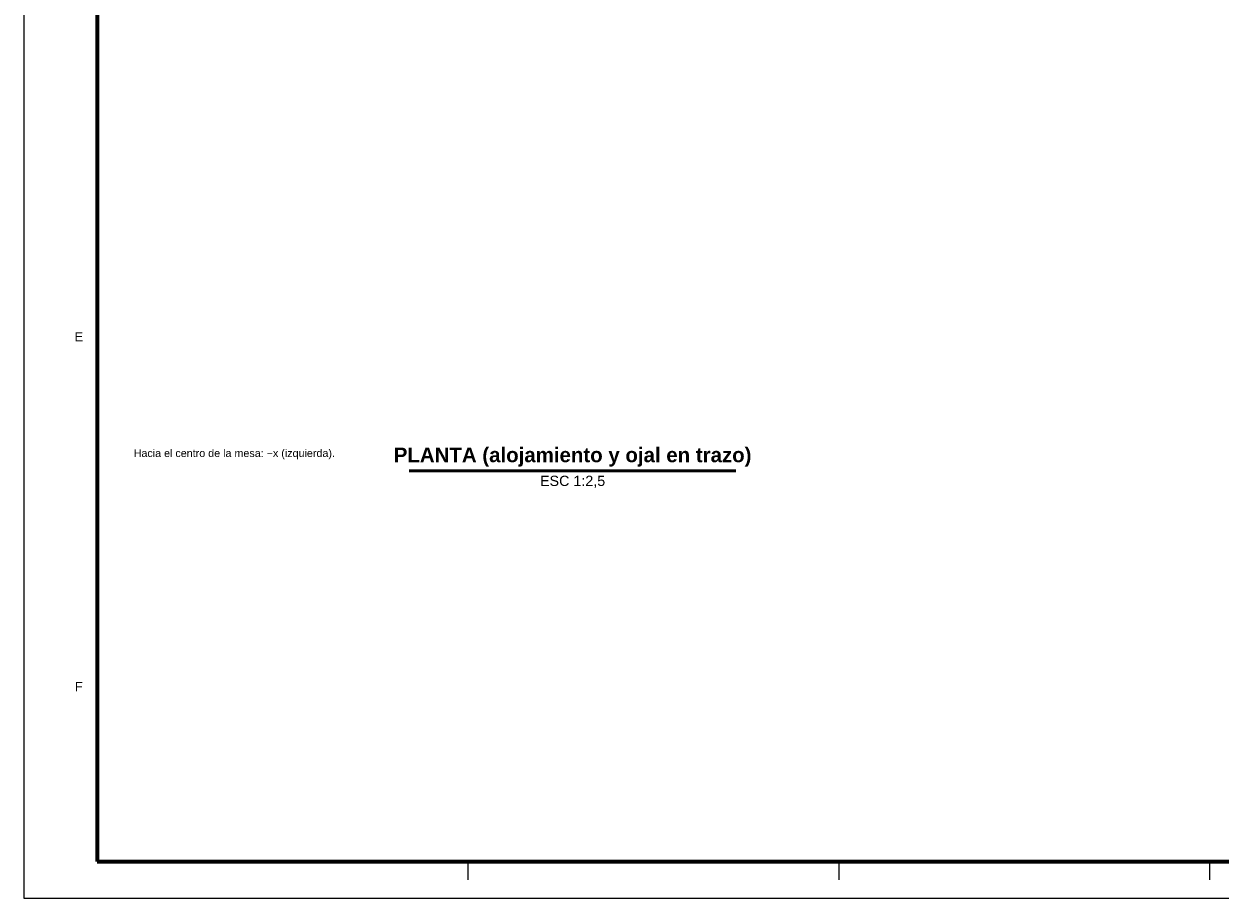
# Model space of a CAD drawing. Header units: millimetres. Extents: x 0 to 841, y 0 to 594.
# Tile 1 of 4: x 0 to 327, y 0 to 239. Entities that reach past the tile are written whole.
import ezdxf
from ezdxf.enums import TextEntityAlignment as Align

# ---------------------------------------------------------------- set-up
doc = ezdxf.new("R2010")
doc.units = ezdxf.units.MM
for name, color, linetype, lineweight in [('FINA', 7, 'CONTINUOUS', 18), ('MARCO', 7, 'CONTINUOUS', 70), ('TXT', 7, 'CONTINUOUS', 25), ('VIS', 7, 'CONTINUOUS', 50)]:
    doc.layers.add(name, color=color, linetype=linetype, lineweight=lineweight)
doc.styles.add('STD', font='LiberationSans-Regular.ttf')
doc.styles.add('STDB', font='LiberationSans-Bold.ttf')

msp = doc.modelspace()

# ---------------------------------------------------------------- linework, layer by layer
at = {"layer": 'FINA'}
for p, q in [((121.38, 10), (121.38, 5)), ((222.75, 10), (222.75, 5)), ((324.12, 10), (324.12, 5))]:
    msp.add_line(p, q, dxfattribs=at)
msp.add_lwpolyline([(0, 0), (841, 0), (841, 594), (0, 594)], close=True, dxfattribs=at)
at = {"layer": 'MARCO'}
msp.add_lwpolyline([(20, 10), (831, 10), (831, 584), (20, 584)], close=True, dxfattribs=at)
at = {"layer": 'VIS'}
msp.add_line((105.36, 116.8), (194.64, 116.8), dxfattribs=at)

# ---------------------------------------------------------------- texts
at = {"layer": 'TXT', "style": 'STD'}
for s, p in [('E', (15, 153.5)), ('F', (15, 57.83))]:
    msp.add_text(s, height=2.5, dxfattribs=at).set_placement(p, align=Align.MIDDLE_CENTER)
msp.add_text('Hacia el centro de la mesa: −x (izquierda).', height=2.1, dxfattribs=at).set_placement((30, 120), align=Align.BOTTOM_LEFT)
at = {"layer": 'TXT', "style": 'STDB'}
msp.add_text('PLANTA (alojamiento y ojal en trazo)', height=4, dxfattribs=at).set_placement((150, 118), align=Align.BOTTOM_CENTER)
at = {"layer": 'TXT', "style": 'STD'}
msp.add_text('ESC 1:2,5', height=2.8, dxfattribs=at).set_placement((150, 115.5), align=Align.TOP_CENTER)

doc.saveas('drawing.dxf')
